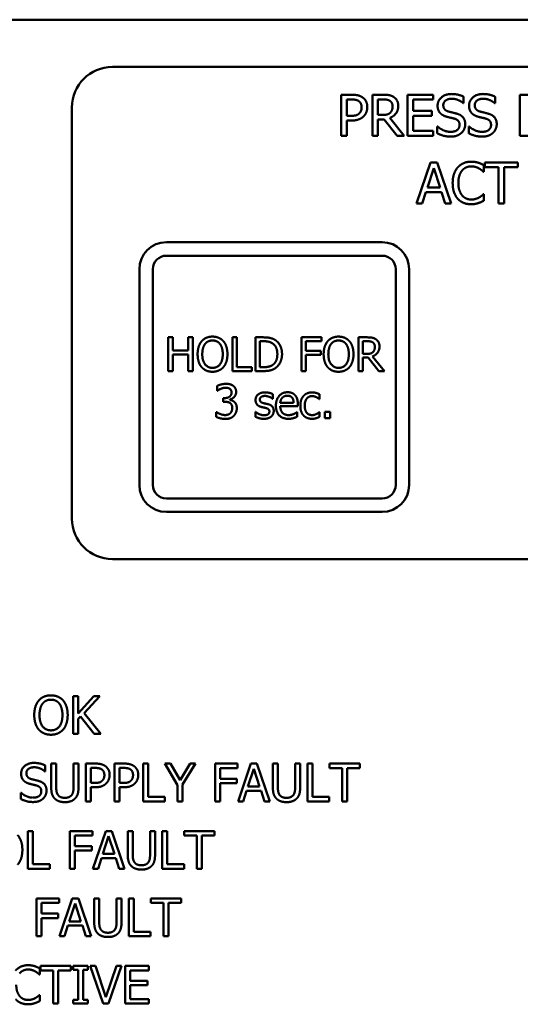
# Model space of a CAD drawing. Header units: millimetres. Extents: x 30 to 861, y 28 to 600.
# Tile 6 of 43: x 212 to 250, y 437 to 510. Entities that reach past the tile are written whole.
import ezdxf

# ---------------------------------------------------------------- set-up
doc = ezdxf.new("R2010")
doc.units = ezdxf.units.MM
doc.header["$LTSCALE"] = 3
doc.layers.add('Visible (ISO)', color=7, linetype='Continuous', lineweight=50)

msp = doc.modelspace()

# ---------------------------------------------------------------- linework, layer by layer
at = {"layer": 'Visible (ISO)'}
for p, q in [((180.363, 509.52), (322.363, 509.52)), ((283.363, 506.02), (219.363, 506.02)), ((236.331, 503.956), (236.331, 500.908)), ((237.097, 503.956), (236.331, 503.956)), ((239.429, 503.956), (238.643, 503.956)), ((238.643, 503.956), (238.643, 500.908)), ((243.151, 503.956), (241.244, 503.956)), ((241.244, 503.956), (241.244, 500.908)), ((243.151, 503.595), (243.151, 503.956)), ((245.399, 503.328), (245.399, 503.812)), ((247.733, 503.328), (247.733, 503.812)), ((250.381, 503.956), (249.573, 503.956)), ((249.573, 503.956), (249.573, 500.908)), ((236.736, 503.605), (237.072, 503.605)), ((236.736, 502.39), (236.736, 503.605)), ((239.048, 503.605), (239.451, 503.605)), ((239.048, 502.459), (239.048, 503.605)), ((241.649, 502.76), (241.649, 503.595)), ((241.649, 503.595), (243.151, 503.595)), ((245.369, 503.328), (245.399, 503.328)), ((247.703, 503.328), (247.733, 503.328)), ((216.363, 503.02), (216.363, 472.52)), ((237.013, 502.39), (236.736, 502.39)), ((239.404, 502.459), (239.048, 502.459)), ((243.05, 502.76), (241.649, 502.76)), ((241.649, 502.399), (243.05, 502.399)), ((241.649, 501.268), (241.649, 502.399)), ((243.05, 502.399), (243.05, 502.76)), ((236.736, 500.908), (236.736, 502.044)), ((236.736, 502.044), (237.08, 502.044)), ((239.048, 500.908), (239.048, 502.12)), ((239.048, 502.12), (239.513, 502.12)), ((239.513, 502.12), (240.476, 500.908)), ((241.002, 500.908), (239.918, 502.234)), ((243.475, 501.599), (243.445, 501.599)), ((243.445, 501.599), (243.445, 501.09)), ((245.809, 501.599), (245.779, 501.599)), ((245.779, 501.599), (245.779, 501.09)), ((236.331, 500.908), (236.736, 500.908)), ((238.643, 500.908), (239.048, 500.908)), ((240.476, 500.908), (241.002, 500.908)), ((241.244, 500.908), (243.151, 500.908)), ((243.151, 501.268), (241.649, 501.268)), ((243.151, 500.908), (243.151, 501.268)), ((249.573, 500.908), (250.447, 500.908)), ((242.941, 498.937), (241.914, 495.889)), ((243.44, 498.937), (242.941, 498.937)), ((244.468, 495.889), (243.44, 498.937)), ((246.896, 498.245), (246.896, 498.735)), ((249.412, 498.937), (246.962, 498.937)), ((246.962, 498.937), (246.962, 498.576)), ((249.412, 498.576), (249.412, 498.937)), ((242.711, 497.087), (243.181, 498.522)), ((243.181, 498.522), (243.652, 497.087)), ((246.863, 498.245), (246.896, 498.245)), ((246.962, 498.576), (247.985, 498.576)), ((247.985, 498.576), (247.985, 495.889)), ((248.39, 498.576), (249.412, 498.576)), ((248.39, 495.889), (248.39, 498.576)), ((242.324, 495.889), (242.6, 496.741)), ((242.6, 496.741), (243.764, 496.741)), ((243.652, 497.087), (242.711, 497.087)), ((243.764, 496.741), (244.04, 495.889)), ((246.896, 496.581), (246.866, 496.581)), ((246.896, 496.097), (246.896, 496.581)), ((241.914, 495.889), (242.324, 495.889)), ((244.04, 495.889), (244.468, 495.889)), ((247.985, 495.889), (248.39, 495.889)), ((239.363, 493.02), (223.363, 493.02)), ((223.363, 492.02), (239.363, 492.02)), ((221.363, 491.02), (221.363, 475.02)), ((222.363, 475.02), (222.363, 491.02)), ((240.363, 491.02), (240.363, 475.02)), ((241.363, 475.02), (241.363, 491.02)), ((223.833, 485.967), (223.501, 485.967)), ((223.501, 485.967), (223.501, 483.467)), ((223.833, 484.987), (223.833, 485.967)), ((224.984, 485.967), (224.984, 484.987)), ((225.316, 485.967), (224.984, 485.967)), ((225.316, 483.467), (225.316, 485.967)), ((228.588, 485.967), (228.256, 485.967)), ((228.256, 485.967), (228.256, 483.467)), ((228.588, 483.763), (228.588, 485.967)), ((230.535, 485.967), (229.966, 485.967)), ((229.966, 485.967), (229.966, 483.467)), ((230.298, 485.679), (230.551, 485.679)), ((230.298, 483.755), (230.298, 485.679)), ((233.371, 485.967), (233.371, 483.467)), ((234.866, 485.967), (233.371, 485.967)), ((233.704, 484.966), (233.704, 485.671)), ((233.704, 485.671), (234.866, 485.671)), ((234.866, 485.671), (234.866, 485.967)), ((238.242, 485.967), (237.597, 485.967)), ((237.597, 485.967), (237.597, 483.467)), ((237.93, 485.679), (238.26, 485.679)), ((237.93, 484.739), (237.93, 485.679)), ((224.984, 484.987), (223.833, 484.987)), ((234.818, 484.966), (233.704, 484.966)), ((234.818, 484.67), (234.818, 484.966)), ((223.833, 483.467), (223.833, 484.691)), ((223.833, 484.691), (224.984, 484.691)), ((224.984, 484.691), (224.984, 483.467)), ((233.704, 483.467), (233.704, 484.67)), ((233.704, 484.67), (234.818, 484.67)), ((238.221, 484.739), (237.93, 484.739)), ((237.93, 483.467), (237.93, 484.462)), ((237.93, 484.462), (238.31, 484.462)), ((238.31, 484.462), (239.101, 483.467)), ((239.532, 483.467), (238.643, 484.555)), ((223.501, 483.467), (223.833, 483.467)), ((224.984, 483.467), (225.316, 483.467)), ((228.256, 483.467), (229.704, 483.467)), ((229.704, 483.763), (228.588, 483.763)), ((229.704, 483.467), (229.704, 483.763)), ((229.966, 483.467), (230.541, 483.467)), ((230.551, 483.755), (230.298, 483.755)), ((233.371, 483.467), (233.704, 483.467)), ((237.597, 483.467), (237.93, 483.467)), ((239.101, 483.467), (239.532, 483.467)), ((227.133, 482.366), (227.133, 482.011)), ((227.133, 482.011), (227.154, 482.011)), ((227.575, 481.462), (227.575, 481.185)), ((227.687, 481.462), (227.575, 481.462)), ((227.575, 481.185), (227.717, 481.185)), ((228.073, 481.333), (228.073, 481.357)), ((231.236, 481.414), (231.252, 481.414)), ((231.252, 481.414), (231.252, 481.752)), ((234.704, 481.387), (234.723, 481.387)), ((234.723, 481.387), (234.723, 481.742)), ((227.065, 480.423), (227.065, 480.068)), ((227.089, 480.423), (227.065, 480.423)), ((229.982, 480.435), (229.966, 480.435)), ((229.966, 480.435), (229.966, 480.081)), ((232.796, 481.114), (231.805, 481.114)), ((231.805, 480.873), (233.104, 480.873)), ((233.069, 480.427), (233.051, 480.427)), ((233.069, 480.083), (233.069, 480.427)), ((233.104, 480.873), (233.104, 481.045)), ((234.723, 480.427), (234.704, 480.427)), ((234.723, 480.072), (234.723, 480.427)), ((235.501, 480.445), (235.099, 480.445)), ((235.099, 480.445), (235.099, 479.967)), ((235.501, 479.967), (235.501, 480.445)), ((235.099, 479.967), (235.501, 479.967)), ((239.363, 474.02), (223.363, 474.02)), ((223.363, 473.02), (239.363, 473.02)), ((219.363, 469.52), (283.363, 469.52)), ((216.83, 459.361), (216.458, 459.361)), ((216.458, 459.361), (216.458, 456.561)), ((216.83, 458.074), (216.83, 459.361)), ((217.978, 459.361), (216.83, 458.074)), ((217.273, 458.111), (218.432, 459.361)), ((218.432, 459.361), (217.978, 459.361)), ((216.83, 457.679), (216.994, 457.863)), ((216.994, 457.863), (218.017, 456.561)), ((218.5, 456.561), (217.273, 458.111)), ((216.83, 456.561), (216.83, 457.679)), ((216.458, 456.561), (216.83, 456.561)), ((218.017, 456.561), (218.5, 456.561)), ((214.375, 453.784), (214.375, 454.229)), ((215.201, 454.361), (214.829, 454.361)), ((214.829, 454.361), (214.829, 452.614)), ((215.201, 452.614), (215.201, 454.361)), ((216.483, 454.361), (216.483, 452.605)), ((216.855, 454.361), (216.483, 454.361)), ((216.855, 452.614), (216.855, 454.361)), ((217.388, 454.361), (217.388, 451.561)), ((218.092, 454.361), (217.388, 454.361)), ((219.512, 454.361), (219.512, 451.561)), ((220.216, 454.361), (219.512, 454.361)), ((222.008, 454.361), (221.636, 454.361)), ((221.636, 454.361), (221.636, 451.561)), ((222.008, 451.892), (222.008, 454.361)), ((223.66, 454.361), (223.247, 454.361)), ((223.247, 454.361), (224.193, 452.761)), ((224.382, 453.129), (223.66, 454.361)), ((225.117, 454.361), (224.382, 453.129)), ((224.565, 452.8), (225.512, 454.361)), ((225.512, 454.361), (225.117, 454.361)), ((226.973, 454.361), (226.973, 451.561)), ((228.647, 454.361), (226.973, 454.361)), ((228.647, 454.029), (228.647, 454.361)), ((229.623, 454.361), (228.679, 451.561)), ((230.082, 454.361), (229.623, 454.361)), ((231.025, 451.561), (230.082, 454.361)), ((231.629, 454.361), (231.257, 454.361)), ((231.257, 454.361), (231.257, 452.614)), ((231.629, 452.614), (231.629, 454.361)), ((232.911, 454.361), (232.911, 452.605)), ((233.283, 454.361), (232.911, 454.361)), ((233.283, 452.614), (233.283, 454.361)), ((234.188, 454.361), (233.816, 454.361)), ((233.816, 454.361), (233.816, 451.561)), ((234.188, 451.892), (234.188, 454.361)), ((237.696, 454.361), (235.446, 454.361)), ((235.446, 454.361), (235.446, 454.029)), ((237.696, 454.029), (237.696, 454.361)), ((214.348, 453.784), (214.375, 453.784)), ((217.761, 454.039), (218.069, 454.039)), ((217.761, 452.922), (217.761, 454.039)), ((219.884, 454.039), (220.193, 454.039)), ((219.884, 452.922), (219.884, 454.039)), ((227.345, 453.24), (227.345, 454.029)), ((227.345, 454.029), (228.647, 454.029)), ((229.412, 452.661), (229.843, 453.98)), ((229.843, 453.98), (230.277, 452.661)), ((235.446, 454.029), (236.385, 454.029)), ((236.385, 454.029), (236.385, 451.561)), ((236.757, 454.029), (237.696, 454.029)), ((236.757, 451.561), (236.757, 454.029)), ((218.015, 452.922), (217.761, 452.922)), ((220.139, 452.922), (219.884, 452.922)), ((224.193, 452.761), (224.193, 451.561)), ((224.565, 451.561), (224.565, 452.8)), ((228.593, 453.24), (227.345, 453.24)), ((227.345, 451.561), (227.345, 452.909)), ((227.345, 452.909), (228.593, 452.909)), ((228.593, 452.909), (228.593, 453.24)), ((230.277, 452.661), (229.412, 452.661)), ((212.608, 452.196), (212.58, 452.196)), ((212.58, 452.196), (212.58, 451.729)), ((217.761, 451.561), (217.761, 452.605)), ((217.761, 452.605), (218.076, 452.605)), ((219.884, 451.561), (219.884, 452.605)), ((219.884, 452.605), (220.2, 452.605)), ((229.056, 451.561), (229.31, 452.344)), ((229.31, 452.344), (230.379, 452.344)), ((230.379, 452.344), (230.633, 451.561)), ((217.388, 451.561), (217.761, 451.561)), ((219.512, 451.561), (219.884, 451.561)), ((221.636, 451.561), (223.259, 451.561)), ((223.259, 451.892), (222.008, 451.892)), ((223.259, 451.561), (223.259, 451.892)), ((224.193, 451.561), (224.565, 451.561)), ((226.973, 451.561), (227.345, 451.561)), ((228.679, 451.561), (229.056, 451.561)), ((230.633, 451.561), (231.025, 451.561)), ((233.816, 451.561), (235.439, 451.561)), ((235.439, 451.892), (234.188, 451.892)), ((235.439, 451.561), (235.439, 451.892)), ((236.385, 451.561), (236.757, 451.561)), ((213.472, 449.361), (213.1, 449.361)), ((213.1, 449.361), (213.1, 446.561)), ((213.472, 446.892), (213.472, 449.361)), ((216.218, 449.361), (216.218, 446.561)), ((217.892, 449.361), (216.218, 449.361)), ((216.59, 448.24), (216.59, 449.029)), ((216.59, 449.029), (217.892, 449.029)), ((217.892, 449.029), (217.892, 449.361)), ((218.868, 449.361), (217.924, 446.561)), ((219.326, 449.361), (218.868, 449.361)), ((220.27, 446.561), (219.326, 449.361)), ((220.874, 449.361), (220.502, 449.361)), ((220.502, 449.361), (220.502, 447.614)), ((220.874, 447.614), (220.874, 449.361)), ((222.156, 449.361), (222.156, 447.605)), ((222.528, 449.361), (222.156, 449.361)), ((222.528, 447.614), (222.528, 449.361)), ((223.433, 449.361), (223.061, 449.361)), ((223.061, 449.361), (223.061, 446.561)), ((223.433, 446.892), (223.433, 449.361)), ((226.941, 449.361), (224.69, 449.361)), ((224.69, 449.361), (224.69, 449.029)), ((224.69, 449.029), (225.63, 449.029)), ((225.63, 449.029), (225.63, 446.561)), ((226.002, 449.029), (226.941, 449.029)), ((226.002, 446.561), (226.002, 449.029)), ((226.941, 449.029), (226.941, 449.361)), ((218.657, 447.661), (219.088, 448.98)), ((219.088, 448.98), (219.521, 447.661)), ((217.838, 448.24), (216.59, 448.24)), ((216.59, 446.561), (216.59, 447.909)), ((216.59, 447.909), (217.838, 447.909)), ((217.838, 447.909), (217.838, 448.24)), ((219.521, 447.661), (218.657, 447.661)), ((214.722, 446.892), (213.472, 446.892)), ((214.722, 446.561), (214.722, 446.892)), ((218.301, 446.561), (218.555, 447.344)), ((218.555, 447.344), (219.624, 447.344)), ((219.624, 447.344), (219.878, 446.561)), ((224.683, 446.892), (223.433, 446.892)), ((224.683, 446.561), (224.683, 446.892)), ((213.1, 446.561), (214.722, 446.561)), ((216.218, 446.561), (216.59, 446.561)), ((217.924, 446.561), (218.301, 446.561)), ((219.878, 446.561), (220.27, 446.561)), ((223.061, 446.561), (224.683, 446.561)), ((225.63, 446.561), (226.002, 446.561)), ((213.733, 444.361), (213.733, 441.561)), ((215.408, 444.361), (213.733, 444.361)), ((214.105, 443.24), (214.105, 444.029)), ((214.105, 444.029), (215.408, 444.029)), ((215.408, 444.029), (215.408, 444.361)), ((216.383, 444.361), (215.439, 441.561)), ((216.172, 442.661), (216.603, 443.98)), ((216.842, 444.361), (216.383, 444.361)), ((216.603, 443.98), (217.037, 442.661)), ((217.786, 441.561), (216.842, 444.361)), ((218.389, 444.361), (218.017, 444.361)), ((218.017, 444.361), (218.017, 442.614)), ((218.389, 442.614), (218.389, 444.361)), ((219.671, 444.361), (219.671, 442.605)), ((220.043, 444.361), (219.671, 444.361)), ((220.043, 442.614), (220.043, 444.361)), ((220.949, 444.361), (220.576, 444.361)), ((220.576, 444.361), (220.576, 441.561)), ((220.949, 441.892), (220.949, 444.361)), ((224.457, 444.361), (222.206, 444.361)), ((222.206, 444.361), (222.206, 444.029)), ((222.206, 444.029), (223.145, 444.029)), ((223.145, 444.029), (223.145, 441.561)), ((223.517, 444.029), (224.457, 444.029)), ((223.517, 441.561), (223.517, 444.029)), ((224.457, 444.029), (224.457, 444.361)), ((215.353, 443.24), (214.105, 443.24)), ((215.353, 442.909), (215.353, 443.24)), ((214.105, 441.561), (214.105, 442.909)), ((214.105, 442.909), (215.353, 442.909)), ((217.037, 442.661), (216.172, 442.661)), ((215.816, 441.561), (216.07, 442.344)), ((216.07, 442.344), (217.139, 442.344)), ((217.139, 442.344), (217.393, 441.561)), ((222.199, 441.892), (220.949, 441.892)), ((222.199, 441.561), (222.199, 441.892)), ((213.733, 441.561), (214.105, 441.561)), ((215.439, 441.561), (215.816, 441.561)), ((217.393, 441.561), (217.786, 441.561)), ((220.576, 441.561), (222.199, 441.561)), ((223.145, 441.561), (223.517, 441.561)), ((213.976, 438.725), (213.976, 439.175)), ((216.288, 439.361), (214.037, 439.361)), ((214.037, 439.361), (214.037, 439.029)), ((214.037, 439.029), (214.976, 439.029)), ((214.976, 439.029), (214.976, 436.561)), ((215.349, 439.029), (216.288, 439.029)), ((215.349, 436.561), (215.349, 439.029)), ((216.288, 439.029), (216.288, 439.361)), ((217.547, 439.361), (216.463, 439.361)), ((216.463, 439.361), (216.463, 439.075)), ((216.463, 439.075), (216.819, 439.075)), ((216.819, 439.075), (216.819, 436.847)), ((217.191, 439.075), (217.547, 439.075)), ((217.191, 436.847), (217.191, 439.075)), ((217.547, 439.075), (217.547, 439.361)), ((218.108, 439.361), (217.708, 439.361)), ((217.708, 439.361), (218.673, 436.561)), ((218.884, 437.035), (218.108, 439.361)), ((219.66, 439.361), (218.884, 437.035)), ((219.074, 436.561), (220.039, 439.361)), ((220.039, 439.361), (219.66, 439.361)), ((222.058, 439.361), (220.306, 439.361)), ((220.306, 439.361), (220.306, 436.561)), ((220.679, 438.263), (220.679, 439.029)), ((220.679, 439.029), (222.058, 439.029)), ((222.058, 439.029), (222.058, 439.361)), ((213.946, 438.725), (213.976, 438.725)), ((221.965, 438.263), (220.679, 438.263)), ((221.965, 437.931), (221.965, 438.263)), ((220.679, 437.931), (221.965, 437.931)), ((220.679, 436.892), (220.679, 437.931)), ((213.976, 437.196), (213.949, 437.196)), ((213.976, 436.751), (213.976, 437.196)), ((216.819, 436.847), (216.463, 436.847)), ((216.463, 436.847), (216.463, 436.561)), ((217.547, 436.847), (217.191, 436.847)), ((217.547, 436.561), (217.547, 436.847)), ((222.058, 436.892), (220.679, 436.892)), ((222.058, 436.561), (222.058, 436.892)), ((214.976, 436.561), (215.349, 436.561)), ((216.463, 436.561), (217.547, 436.561)), ((218.673, 436.561), (219.074, 436.561)), ((220.306, 436.561), (222.058, 436.561))]:
    msp.add_line(p, q, dxfattribs=at)
for centre, radius, start, end in [((219.363, 503.02), 3, 90, 180), ((223.363, 491.02), 2, 90, 180), ((239.363, 491.02), 2, 0, 90), ((223.363, 491.02), 1, 90, 180), ((239.363, 491.02), 1, 0, 90), ((223.363, 475.02), 2, 180, 270), ((223.363, 475.02), 1, 180, 270), ((239.363, 475.02), 1, 270, 0), ((239.363, 475.02), 2, 270, 0), ((219.363, 472.52), 3, 180, 270)]:
    msp.add_arc(centre, radius, start, end, dxfattribs=at)
for points in [[(237.895, 503.765), (237.749, 503.867), (237.369, 503.956), (237.097, 503.956)], [(238.258, 503.037), (238.258, 503.291), (238.065, 503.649), (237.895, 503.765)], [(240.204, 503.795), (240.044, 503.899), (239.69, 503.956), (239.429, 503.956)], [(240.55, 503.128), (240.55, 503.368), (240.365, 503.691), (240.204, 503.795)], [(244.492, 504.01), (244.045, 504.01), (243.467, 503.508), (243.467, 503.138)], [(245.399, 503.812), (245.204, 503.909), (244.749, 504.01), (244.492, 504.01)], [(246.826, 504.01), (246.379, 504.01), (245.801, 503.508), (245.801, 503.138)], [(247.733, 503.812), (247.538, 503.909), (247.083, 504.01), (246.826, 504.01)], [(237.072, 503.605), (237.262, 503.605), (237.519, 503.553), (237.616, 503.489)], [(237.616, 503.489), (237.727, 503.415), (237.836, 503.182), (237.836, 503.024)], [(237.991, 502.36), (238.117, 502.483), (238.258, 502.839), (238.258, 503.037)], [(239.451, 503.605), (239.619, 503.605), (239.849, 503.558), (239.935, 503.501)], [(239.918, 502.234), (240.209, 502.343), (240.55, 502.795), (240.55, 503.128)], [(239.935, 503.501), (240.034, 503.434), (240.128, 503.229), (240.128, 503.096)], [(240.128, 503.096), (240.128, 502.938), (240.044, 502.701), (239.955, 502.617)], [(243.467, 503.138), (243.467, 502.96), (243.571, 502.688), (243.665, 502.587)], [(243.89, 503.18), (243.89, 503.395), (244.238, 503.659), (244.519, 503.659)], [(244.287, 502.706), (244.095, 502.758), (243.89, 502.987), (243.89, 503.18)], [(244.519, 503.659), (244.769, 503.659), (245.223, 503.462), (245.369, 503.328)], [(245.801, 503.138), (245.801, 502.96), (245.905, 502.688), (245.999, 502.587)], [(246.224, 503.18), (246.224, 503.395), (246.572, 503.659), (246.854, 503.659)], [(246.621, 502.706), (246.429, 502.758), (246.224, 502.987), (246.224, 503.18)], [(246.854, 503.659), (247.103, 503.659), (247.558, 503.462), (247.703, 503.328)], [(237.663, 502.572), (237.564, 502.469), (237.26, 502.39), (237.013, 502.39)], [(237.08, 502.044), (237.406, 502.044), (237.833, 502.204), (237.991, 502.36)], [(237.836, 503.024), (237.836, 502.879), (237.754, 502.664), (237.663, 502.572)], [(239.955, 502.617), (239.858, 502.52), (239.579, 502.459), (239.404, 502.459)], [(243.665, 502.587), (243.761, 502.486), (244.011, 502.36), (244.169, 502.318)], [(244.169, 502.318), (244.344, 502.273), (244.579, 502.219), (244.719, 502.18)], [(244.912, 502.545), (244.789, 502.582), (244.416, 502.671), (244.287, 502.706)], [(245.517, 501.777), (245.517, 502.061), (245.226, 502.449), (244.912, 502.545)], [(245.999, 502.587), (246.095, 502.486), (246.345, 502.36), (246.503, 502.318)], [(246.503, 502.318), (246.678, 502.273), (246.913, 502.219), (247.054, 502.18)], [(247.246, 502.545), (247.123, 502.582), (246.75, 502.671), (246.621, 502.706)], [(247.851, 501.777), (247.851, 502.061), (247.56, 502.449), (247.246, 502.545)], [(244.416, 501.204), (244.181, 501.204), (243.675, 501.411), (243.475, 501.599)], [(245.095, 501.713), (245.095, 501.483), (244.752, 501.204), (244.416, 501.204)], [(244.719, 502.18), (244.915, 502.123), (245.095, 501.896), (245.095, 501.713)], [(245.241, 501.13), (245.372, 501.251), (245.517, 501.597), (245.517, 501.777)], [(246.75, 501.204), (246.515, 501.204), (246.009, 501.411), (245.809, 501.599)], [(247.429, 501.713), (247.429, 501.483), (247.086, 501.204), (246.75, 501.204)], [(247.054, 502.18), (247.249, 502.123), (247.429, 501.896), (247.429, 501.713)], [(247.575, 501.13), (247.706, 501.251), (247.851, 501.597), (247.851, 501.777)], [(243.445, 501.09), (243.65, 500.992), (244.114, 500.853), (244.445, 500.853)], [(244.445, 500.853), (244.724, 500.853), (245.095, 500.996), (245.241, 501.13)], [(245.779, 501.09), (245.984, 500.992), (246.448, 500.853), (246.779, 500.853)], [(246.779, 500.853), (247.059, 500.853), (247.429, 500.996), (247.575, 501.13)], [(245.954, 498.991), (245.646, 498.991), (245.147, 498.777), (244.964, 498.572)], [(246.49, 498.912), (246.377, 498.947), (246.108, 498.991), (245.954, 498.991)], [(246.896, 498.735), (246.794, 498.789), (246.589, 498.88), (246.49, 498.912)], [(244.964, 498.572), (244.779, 498.362), (244.584, 497.793), (244.584, 497.411)], [(245.006, 497.411), (245.006, 497.705), (245.149, 498.176), (245.278, 498.332)], [(245.278, 498.332), (245.409, 498.485), (245.757, 498.646), (245.952, 498.646)], [(245.952, 498.646), (246.13, 498.646), (246.404, 498.564), (246.52, 498.5)], [(246.52, 498.5), (246.641, 498.433), (246.809, 498.295), (246.863, 498.245)], [(244.584, 497.411), (244.584, 497.025), (244.784, 496.432), (244.966, 496.235)], [(245.288, 496.489), (245.157, 496.645), (245.006, 497.097), (245.006, 497.411)], [(245.952, 496.185), (245.759, 496.185), (245.416, 496.339), (245.288, 496.489)], [(246.866, 496.581), (246.819, 496.534), (246.653, 496.4), (246.542, 496.336)], [(244.966, 496.235), (245.149, 496.035), (245.651, 495.835), (245.947, 495.835)], [(245.947, 495.835), (246.13, 495.835), (246.357, 495.879), (246.49, 495.924)], [(246.542, 496.336), (246.426, 496.272), (246.127, 496.185), (245.952, 496.185)], [(246.49, 495.924), (246.616, 495.963), (246.794, 496.05), (246.896, 496.097)], [(225.981, 485.681), (225.837, 485.509), (225.681, 485.031), (225.681, 484.717)], [(226.785, 486.02), (226.534, 486.02), (226.127, 485.848), (225.981, 485.681)], [(226.232, 485.473), (226.335, 485.606), (226.607, 485.732), (226.787, 485.732)], [(227.591, 485.681), (227.449, 485.841), (227.04, 486.02), (226.785, 486.02)], [(226.787, 485.732), (226.961, 485.732), (227.241, 485.602), (227.34, 485.473)], [(227.891, 484.717), (227.891, 485.029), (227.733, 485.515), (227.591, 485.681)], [(231.43, 485.769), (231.289, 485.862), (230.887, 485.967), (230.535, 485.967)], [(230.551, 485.679), (230.776, 485.679), (231.078, 485.609), (231.212, 485.529)], [(231.212, 485.529), (231.4, 485.414), (231.59, 485.007), (231.59, 484.719)], [(231.937, 484.715), (231.937, 485.08), (231.672, 485.609), (231.43, 485.769)], [(235.322, 485.681), (235.178, 485.509), (235.022, 485.031), (235.022, 484.717)], [(236.127, 486.02), (235.875, 486.02), (235.468, 485.848), (235.322, 485.681)], [(235.573, 485.473), (235.677, 485.606), (235.948, 485.732), (236.129, 485.732)], [(236.933, 485.681), (236.791, 485.841), (236.382, 486.02), (236.127, 486.02)], [(236.129, 485.732), (236.303, 485.732), (236.582, 485.602), (236.682, 485.473)], [(237.233, 484.717), (237.233, 485.029), (237.075, 485.515), (236.933, 485.681)], [(238.878, 485.835), (238.746, 485.92), (238.456, 485.967), (238.242, 485.967)], [(238.26, 485.679), (238.398, 485.679), (238.586, 485.641), (238.657, 485.594)], [(238.657, 485.594), (238.738, 485.54), (238.815, 485.371), (238.815, 485.262)], [(239.161, 485.288), (239.161, 485.485), (239.009, 485.75), (238.878, 485.835)], [(226.027, 484.717), (226.027, 484.96), (226.133, 485.345), (226.232, 485.473)], [(227.34, 485.473), (227.437, 485.347), (227.545, 484.964), (227.545, 484.717)], [(235.369, 484.717), (235.369, 484.96), (235.474, 485.345), (235.573, 485.473)], [(236.682, 485.473), (236.779, 485.347), (236.886, 484.964), (236.886, 484.717)], [(238.673, 484.869), (238.594, 484.79), (238.365, 484.739), (238.221, 484.739)], [(238.643, 484.555), (238.882, 484.644), (239.161, 485.015), (239.161, 485.288)], [(238.815, 485.262), (238.815, 485.132), (238.746, 484.938), (238.673, 484.869)], [(225.681, 484.717), (225.681, 484.409), (225.835, 483.921), (225.979, 483.755)], [(226.787, 483.702), (226.441, 483.702), (226.027, 484.225), (226.027, 484.717)], [(227.545, 484.717), (227.545, 484.225), (227.133, 483.702), (226.787, 483.702)], [(227.591, 483.755), (227.737, 483.921), (227.891, 484.413), (227.891, 484.717)], [(231.59, 484.719), (231.59, 484.427), (231.416, 484.038), (231.242, 483.921)], [(231.426, 483.668), (231.659, 483.822), (231.937, 484.373), (231.937, 484.715)], [(235.022, 484.717), (235.022, 484.409), (235.176, 483.921), (235.32, 483.755)], [(236.129, 483.702), (235.782, 483.702), (235.369, 484.225), (235.369, 484.717)], [(236.886, 484.717), (236.886, 484.225), (236.475, 483.702), (236.129, 483.702)], [(236.933, 483.755), (237.079, 483.921), (237.233, 484.413), (237.233, 484.717)], [(225.979, 483.755), (226.127, 483.587), (226.532, 483.414), (226.785, 483.414)], [(226.785, 483.414), (227.03, 483.414), (227.437, 483.581), (227.591, 483.755)], [(230.541, 483.467), (230.845, 483.467), (231.236, 483.548), (231.426, 483.668)], [(231.242, 483.921), (231.106, 483.826), (230.772, 483.755), (230.551, 483.755)], [(235.32, 483.755), (235.468, 483.587), (235.873, 483.414), (236.127, 483.414)], [(236.127, 483.414), (236.372, 483.414), (236.779, 483.581), (236.933, 483.755)], [(227.786, 482.52), (227.618, 482.52), (227.243, 482.425), (227.133, 482.366)], [(227.154, 482.011), (227.2, 482.044), (227.32, 482.117), (227.401, 482.151)], [(227.401, 482.151), (227.488, 482.185), (227.668, 482.23), (227.759, 482.23)], [(228.195, 481.882), (228.195, 481.677), (227.911, 481.462), (227.687, 481.462)], [(227.759, 482.23), (227.847, 482.23), (228.001, 482.196), (228.063, 482.153)], [(228.313, 482.378), (228.209, 482.451), (227.956, 482.52), (227.786, 482.52)], [(228.063, 482.153), (228.122, 482.113), (228.195, 481.977), (228.195, 481.882)], [(228.073, 481.357), (228.264, 481.397), (228.535, 481.709), (228.535, 481.916)], [(228.535, 481.916), (228.535, 482.07), (228.422, 482.299), (228.313, 482.378)], [(230.673, 481.888), (230.357, 481.888), (229.974, 481.57), (229.974, 481.314)], [(231.252, 481.752), (231.145, 481.811), (230.829, 481.888), (230.673, 481.888)], [(232.352, 481.896), (231.965, 481.896), (231.485, 481.353), (231.485, 480.895)], [(232.895, 481.687), (232.796, 481.794), (232.526, 481.896), (232.352, 481.896)], [(234.169, 481.886), (233.979, 481.886), (233.649, 481.754), (233.537, 481.63)], [(234.723, 481.742), (234.611, 481.799), (234.323, 481.886), (234.169, 481.886)], [(227.717, 481.185), (227.83, 481.185), (228.023, 481.146), (228.094, 481.096)], [(228.41, 481.17), (228.333, 481.243), (228.152, 481.316), (228.073, 481.333)], [(228.584, 480.709), (228.584, 480.873), (228.487, 481.1), (228.41, 481.17)], [(229.974, 481.314), (229.974, 481.13), (230.168, 480.871), (230.383, 480.808)], [(230.296, 481.359), (230.296, 481.491), (230.511, 481.622), (230.667, 481.622)], [(230.565, 481.087), (230.424, 481.124), (230.296, 481.239), (230.296, 481.359)], [(230.667, 481.622), (230.819, 481.622), (231.114, 481.511), (231.236, 481.414)], [(231.805, 481.114), (231.815, 481.233), (231.888, 481.414), (231.959, 481.489)], [(231.959, 481.489), (232.032, 481.562), (232.208, 481.636), (232.334, 481.636)], [(232.334, 481.636), (232.462, 481.636), (232.634, 481.562), (232.689, 481.491)], [(232.689, 481.491), (232.739, 481.428), (232.792, 481.241), (232.796, 481.114)], [(233.104, 481.045), (233.104, 481.27), (232.996, 481.58), (232.895, 481.687)], [(233.537, 481.63), (233.426, 481.509), (233.294, 481.148), (233.294, 480.901)], [(233.62, 480.901), (233.62, 481.239), (233.918, 481.61), (234.163, 481.61)], [(234.163, 481.61), (234.244, 481.61), (234.423, 481.559), (234.49, 481.527)], [(234.49, 481.527), (234.565, 481.489), (234.67, 481.416), (234.704, 481.387)], [(227.727, 480.204), (227.551, 480.204), (227.194, 480.346), (227.089, 480.423)], [(228.094, 481.096), (228.165, 481.045), (228.244, 480.869), (228.244, 480.733)], [(228.244, 480.733), (228.244, 480.597), (228.173, 480.419), (228.106, 480.344)], [(228.363, 480.145), (228.469, 480.255), (228.584, 480.54), (228.584, 480.709)], [(230.223, 480.283), (230.132, 480.326), (230.022, 480.403), (229.982, 480.435)], [(230.383, 480.808), (230.466, 480.786), (230.661, 480.745), (230.721, 480.731)], [(230.904, 481.01), (230.808, 481.033), (230.634, 481.069), (230.565, 481.087)], [(230.721, 480.731), (230.877, 480.692), (230.999, 480.577), (230.999, 480.465)], [(230.999, 480.465), (230.999, 480.376), (230.946, 480.289), (230.887, 480.251)], [(231.321, 480.508), (231.321, 480.717), (231.11, 480.958), (230.904, 481.01)], [(231.133, 480.093), (231.226, 480.172), (231.321, 480.386), (231.321, 480.508)], [(231.485, 480.895), (231.485, 480.429), (231.979, 479.925), (232.429, 479.925)], [(232.425, 480.2), (232.133, 480.2), (231.805, 480.547), (231.805, 480.873)], [(233.051, 480.427), (233.013, 480.395), (232.895, 480.324), (232.81, 480.283)], [(233.294, 480.901), (233.294, 480.654), (233.422, 480.285), (233.537, 480.166)], [(234.163, 480.2), (233.908, 480.2), (233.62, 480.571), (233.62, 480.901)], [(234.704, 480.427), (234.597, 480.328), (234.317, 480.2), (234.163, 480.2)], [(227.065, 480.068), (227.19, 480.006), (227.559, 479.914), (227.747, 479.914)], [(228.106, 480.344), (228.037, 480.269), (227.83, 480.204), (227.727, 480.204)], [(227.747, 479.914), (227.944, 479.914), (228.254, 480.032), (228.363, 480.145)], [(229.966, 480.081), (230.073, 480.024), (230.399, 479.923), (230.588, 479.923)], [(230.6, 480.188), (230.496, 480.188), (230.302, 480.245), (230.223, 480.283)], [(230.588, 479.923), (230.78, 479.923), (231.033, 480.01), (231.133, 480.093)], [(230.887, 480.251), (230.847, 480.222), (230.675, 480.188), (230.6, 480.188)], [(232.81, 480.283), (232.729, 480.247), (232.528, 480.2), (232.425, 480.2)], [(232.429, 479.925), (232.543, 479.925), (232.693, 479.951), (232.784, 479.977)], [(232.784, 479.977), (232.849, 479.995), (233.015, 480.06), (233.069, 480.083)], [(233.537, 480.166), (233.653, 480.044), (233.975, 479.925), (234.169, 479.925)], [(234.169, 479.925), (234.269, 479.925), (234.396, 479.949), (234.477, 479.973)], [(234.477, 479.973), (234.534, 479.987), (234.676, 480.05), (234.723, 480.072)], [(214.811, 459.42), (214.529, 459.42), (214.073, 459.227), (213.91, 459.041)], [(215.714, 459.041), (215.555, 459.22), (215.097, 459.42), (214.811, 459.42)], [(213.91, 459.041), (213.749, 458.848), (213.574, 458.312), (213.574, 457.961)], [(213.962, 457.961), (213.962, 458.233), (214.08, 458.664), (214.191, 458.807)], [(214.191, 458.807), (214.307, 458.957), (214.611, 459.098), (214.813, 459.098)], [(214.813, 459.098), (215.008, 459.098), (215.321, 458.952), (215.433, 458.807)], [(215.433, 458.807), (215.541, 458.666), (215.662, 458.238), (215.662, 457.961)], [(216.05, 457.961), (216.05, 458.31), (215.873, 458.855), (215.714, 459.041)], [(213.574, 457.961), (213.574, 457.616), (213.747, 457.069), (213.908, 456.883)], [(214.813, 456.824), (214.425, 456.824), (213.962, 457.409), (213.962, 457.961)], [(215.662, 457.961), (215.662, 457.409), (215.201, 456.824), (214.813, 456.824)], [(215.714, 456.883), (215.877, 457.069), (216.05, 457.62), (216.05, 457.961)], [(213.908, 456.883), (214.073, 456.695), (214.527, 456.502), (214.811, 456.502)], [(214.811, 456.502), (215.085, 456.502), (215.541, 456.688), (215.714, 456.883)], [(213.542, 454.411), (213.132, 454.411), (212.601, 453.95), (212.601, 453.61)], [(214.375, 454.229), (214.196, 454.318), (213.778, 454.411), (213.542, 454.411)], [(218.825, 454.186), (218.691, 454.279), (218.341, 454.361), (218.092, 454.361)], [(219.158, 453.517), (219.158, 453.75), (218.981, 454.079), (218.825, 454.186)], [(220.949, 454.186), (220.815, 454.279), (220.465, 454.361), (220.216, 454.361)], [(221.282, 453.517), (221.282, 453.75), (221.105, 454.079), (220.949, 454.186)], [(212.601, 453.61), (212.601, 453.446), (212.696, 453.197), (212.782, 453.104)], [(212.989, 453.648), (212.989, 453.846), (213.309, 454.088), (213.567, 454.088)], [(213.354, 453.213), (213.177, 453.26), (212.989, 453.471), (212.989, 453.648)], [(213.567, 454.088), (213.797, 454.088), (214.214, 453.907), (214.348, 453.784)], [(218.069, 454.039), (218.244, 454.039), (218.48, 453.991), (218.568, 453.932)], [(218.568, 453.932), (218.671, 453.864), (218.77, 453.651), (218.77, 453.505)], [(218.77, 453.505), (218.77, 453.371), (218.695, 453.174), (218.612, 453.09)], [(218.913, 452.895), (219.029, 453.008), (219.158, 453.335), (219.158, 453.517)], [(220.193, 454.039), (220.368, 454.039), (220.604, 453.991), (220.692, 453.932)], [(220.692, 453.932), (220.794, 453.864), (220.894, 453.651), (220.894, 453.505)], [(220.894, 453.505), (220.894, 453.371), (220.819, 453.174), (220.735, 453.09)], [(221.037, 452.895), (221.153, 453.008), (221.282, 453.335), (221.282, 453.517)], [(212.782, 453.104), (212.871, 453.011), (213.1, 452.895), (213.245, 452.856)], [(213.245, 452.856), (213.406, 452.816), (213.622, 452.766), (213.751, 452.729)], [(213.928, 453.065), (213.815, 453.099), (213.472, 453.181), (213.354, 453.213)], [(213.751, 452.729), (213.93, 452.677), (214.096, 452.468), (214.096, 452.3)], [(214.484, 452.359), (214.484, 452.62), (214.216, 452.977), (213.928, 453.065)], [(218.612, 453.09), (218.521, 452.995), (218.242, 452.922), (218.015, 452.922)], [(218.076, 452.605), (218.376, 452.605), (218.768, 452.752), (218.913, 452.895)], [(220.735, 453.09), (220.645, 452.995), (220.365, 452.922), (220.139, 452.922)], [(220.2, 452.605), (220.499, 452.605), (220.892, 452.752), (221.037, 452.895)], [(213.472, 451.833), (213.257, 451.833), (212.791, 452.024), (212.608, 452.196)], [(214.096, 452.3), (214.096, 452.089), (213.781, 451.833), (213.472, 451.833)], [(214.23, 451.765), (214.35, 451.876), (214.484, 452.194), (214.484, 452.359)], [(214.829, 452.614), (214.829, 452.314), (214.949, 451.906), (215.097, 451.76)], [(215.321, 452.049), (215.251, 452.155), (215.201, 452.418), (215.201, 452.614)], [(215.841, 451.819), (215.655, 451.819), (215.396, 451.935), (215.321, 452.049)], [(216.363, 452.049), (216.288, 451.935), (216.016, 451.819), (215.841, 451.819)], [(216.483, 452.605), (216.483, 452.416), (216.433, 452.155), (216.363, 452.049)], [(216.588, 451.76), (216.737, 451.903), (216.855, 452.321), (216.855, 452.614)], [(231.257, 452.614), (231.257, 452.314), (231.377, 451.906), (231.525, 451.76)], [(231.749, 452.049), (231.679, 452.155), (231.629, 452.418), (231.629, 452.614)], [(232.269, 451.819), (232.083, 451.819), (231.824, 451.935), (231.749, 452.049)], [(232.791, 452.049), (232.716, 451.935), (232.444, 451.819), (232.269, 451.819)], [(232.911, 452.605), (232.911, 452.416), (232.861, 452.155), (232.791, 452.049)], [(233.015, 451.76), (233.165, 451.903), (233.283, 452.321), (233.283, 452.614)], [(212.58, 451.729), (212.769, 451.638), (213.195, 451.511), (213.499, 451.511)], [(213.499, 451.511), (213.756, 451.511), (214.096, 451.642), (214.23, 451.765)], [(215.097, 451.76), (215.226, 451.631), (215.594, 451.502), (215.841, 451.502)], [(215.841, 451.502), (216.1, 451.502), (216.454, 451.629), (216.588, 451.76)], [(231.525, 451.76), (231.654, 451.631), (232.022, 451.502), (232.269, 451.502)], [(232.269, 451.502), (232.528, 451.502), (232.882, 451.629), (233.015, 451.76)], [(212.692, 447.961), (212.692, 448.31), (212.515, 448.855), (212.356, 449.041)], [(212.356, 446.883), (212.519, 447.069), (212.692, 447.62), (212.692, 447.961)], [(220.502, 447.614), (220.502, 447.314), (220.622, 446.906), (220.769, 446.76)], [(220.994, 447.049), (220.924, 447.155), (220.874, 447.418), (220.874, 447.614)], [(222.156, 447.605), (222.156, 447.416), (222.106, 447.155), (222.035, 447.049)], [(222.26, 446.76), (222.41, 446.903), (222.528, 447.321), (222.528, 447.614)], [(221.514, 446.819), (221.328, 446.819), (221.069, 446.935), (220.994, 447.049)], [(222.035, 447.049), (221.961, 446.935), (221.688, 446.819), (221.514, 446.819)], [(220.769, 446.76), (220.899, 446.631), (221.266, 446.502), (221.514, 446.502)], [(221.514, 446.502), (221.772, 446.502), (222.126, 446.629), (222.26, 446.76)], [(218.017, 442.614), (218.017, 442.314), (218.137, 441.906), (218.285, 441.76)], [(218.509, 442.049), (218.439, 442.155), (218.389, 442.418), (218.389, 442.614)], [(219.671, 442.605), (219.671, 442.416), (219.621, 442.155), (219.551, 442.049)], [(219.776, 441.76), (219.925, 441.903), (220.043, 442.321), (220.043, 442.614)], [(218.285, 441.76), (218.414, 441.631), (218.782, 441.502), (219.029, 441.502)], [(219.029, 441.819), (218.843, 441.819), (218.584, 441.935), (218.509, 442.049)], [(219.551, 442.049), (219.476, 441.935), (219.204, 441.819), (219.029, 441.819)], [(219.029, 441.502), (219.288, 441.502), (219.642, 441.629), (219.776, 441.76)], [(213.111, 439.411), (212.828, 439.411), (212.369, 439.213), (212.201, 439.025)], [(212.49, 438.805), (212.61, 438.946), (212.93, 439.093), (213.109, 439.093)], [(213.109, 439.093), (213.272, 439.093), (213.524, 439.018), (213.631, 438.959)], [(213.604, 439.338), (213.499, 439.37), (213.252, 439.411), (213.111, 439.411)], [(213.976, 439.175), (213.883, 439.225), (213.694, 439.309), (213.604, 439.338)], [(213.631, 438.959), (213.742, 438.898), (213.896, 438.771), (213.946, 438.725)], [(212.499, 437.112), (212.378, 437.255), (212.24, 437.67), (212.24, 437.959)], [(212.204, 436.878), (212.372, 436.695), (212.832, 436.511), (213.105, 436.511)], [(213.109, 436.833), (212.932, 436.833), (212.617, 436.974), (212.499, 437.112)], [(213.651, 436.971), (213.545, 436.912), (213.27, 436.833), (213.109, 436.833)], [(213.604, 436.593), (213.719, 436.629), (213.883, 436.708), (213.976, 436.751)], [(213.949, 437.196), (213.906, 437.153), (213.753, 437.03), (213.651, 436.971)], [(213.105, 436.511), (213.272, 436.511), (213.481, 436.552), (213.604, 436.593)]]:
    msp.add_open_spline(points, degree=2, dxfattribs=at)

doc.saveas('drawing.dxf')
